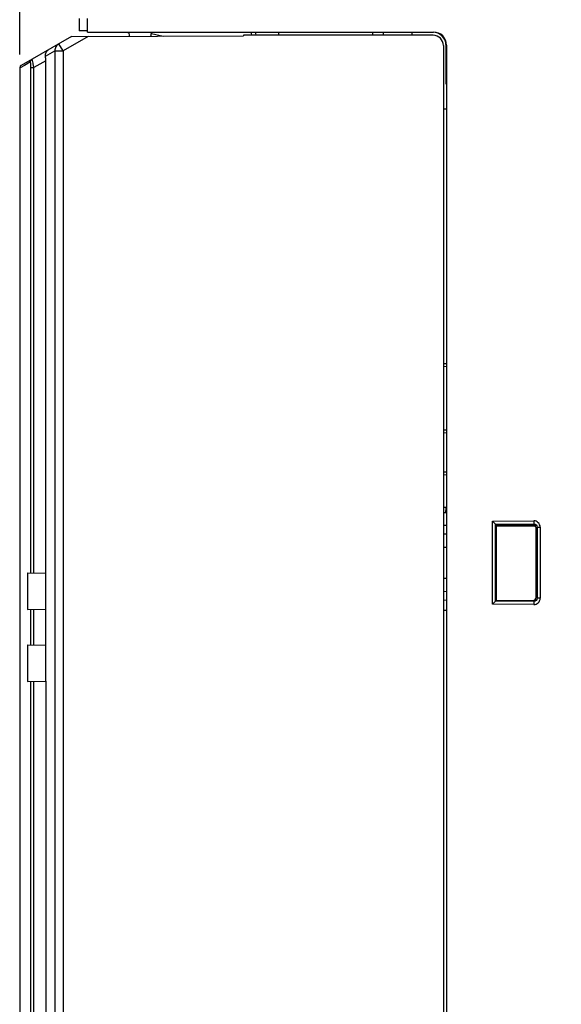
# Model space of a CAD drawing. Header units: millimetres. Extents: x 10777 to 12153, y -350 to 623.
# Tile 47 of 59: x 11153 to 11195, y 364 to 439. Entities that reach past the tile are written whole.
import ezdxf

# ---------------------------------------------------------------- set-up
doc = ezdxf.new("R2010")
doc.units = ezdxf.units.MM
for name, color, linetype in [('03_ALL_AXES', 7, 'Continuous'), ('07_ALL_FEATURES', 7, 'Continuous'), ('7_ALL_FEATURES', 7, 'Continuous')]:
    doc.layers.add(name, color=color, linetype=linetype)
doc.styles.get("Standard").update_dxf_attribs({"font": 'arial.ttf'})
doc.dimstyles.new('DIMSTYLE_1', dxfattribs={"dimtxt": 5, "dimasz": 3, "dimexe": 1, "dimexo": 1, "dimgap": 1.25, "dimtad": 1, "dimdec": 1, "dimzin": 0, "dimdsep": 46, "dimtxsty": 'Standard', "dimblk": '_FILLED', "dimblk1": '_FILLED', "dimblk2": '_FILLED', "dimcen": 0.09, "dimadec": 0, "dimazin": 0, "dimtp": 0.3, "dimtm": 0.3, "dimtfac": 1, "dimtdec": 1, "dimtofl": 0, "dimtmove": 0, "dimatfit": 3, "dimldrblk": '_FILLED', "dimfxl": 1, "dimtolj": 1, "dimtzin": 0, "dimarcsym": 0})

# ---------------------------------------------------------------- blocks, each defined once
blk = doc.blocks.new('_FILLED')
at = {"color": 0, "linetype": 'ByBlock'}
blk.add_solid([(0, 0), (-1, 0.167), (-1, -0.167)], dxfattribs=at)
blk = doc.blocks.new('*D9')
at = {"color": 0, "linetype": 'Continuous', "lineweight": -2, "transparency": 16777216}
for p, q in [((11153.322, 436.656), (11153.322, 511.014)), ((11318.922, 485.774), (11318.922, 511.014)), ((11156.322, 510.014), (11315.922, 510.014))]:
    blk.add_line(p, q, dxfattribs=at)
at = {"layer": 'DEFPOINTS', "color": 0, "linetype": 'Continuous', "transparency": 16777216}
for p in [(11318.922, 510.014), (11318.922, 484.774), (11153.322, 435.656)]:
    blk.add_point(p, dxfattribs=at)
at = {"color": 0, "linetype": 'Continuous', "lineweight": -2, "transparency": 16777216, "xscale": 3, "yscale": 3, "zscale": 3, "rotation": 180}
blk.add_blockref('_FILLED', (11153.322, 510.014), dxfattribs=at)
at = {"color": 0, "linetype": 'Continuous', "lineweight": -2, "transparency": 16777216, "xscale": 3, "yscale": 3, "zscale": 3}
blk.add_blockref('_FILLED', (11318.922, 510.014), dxfattribs=at)
at = {"color": 0, "linetype": 'Continuous', "transparency": 16777216, "insert": (11227.461, 516.264), "char_height": 5, "attachment_point": 2}
blk.add_mtext('\\A1;D', dxfattribs=at)

msp = doc.modelspace()

# ---------------------------------------------------------------- linework, layer by layer
at = {"color": 7, "linetype": 'Continuous'}
for p, q in [((11186.122, 401.814), (11185.882, 401.814)), ((11186.071, 401.814), (11186.031, 401.406))]:
    msp.add_line(p, q, dxfattribs=at)
at = {"layer": '03_ALL_AXES', "color": 7, "linetype": 'Continuous'}
for p, q in [((11163.443, 438.264), (11164.352, 438.061)), ((11171.162, 438.174), (11171.482, 438.174)), ((11185.882, 399.805), (11186.122, 399.801)), ((11185.882, 398.774), (11186.122, 398.774)), ((11185.882, 396.374), (11186.122, 396.374)), ((11186.122, 395.347), (11185.882, 395.342)), ((11185.882, 394.702), (11186.122, 394.707)), ((11186.122, 393.894), (11185.882, 393.894))]:
    msp.add_line(p, q, dxfattribs=at)
for radius, end in [(0.32, 36.19279), (0.64, 17.23683)]:
    msp.add_arc((11170.842, 438.174), radius, 0, end, dxfattribs=at)
at = {"layer": '07_ALL_FEATURES', "color": 7, "linetype": 'Continuous'}
for p, q in [((11157.882, 439.414), (11157.882, 438.469)), ((11158.522, 438.374), (11158.522, 439.414)), ((11158.522, 438.466), (11157.882, 438.469)), ((11157.298, 438.037), (11153.442, 435.81)), ((11158.586, 438.041), (11156.656, 436.927)), ((11157.298, 438.037), (11170.522, 438.083)), ((11158.522, 438.374), (11185.122, 438.374)), ((11161.517, 438.366), (11161.715, 438.322)), ((11161.714, 438.366), (11161.725, 438.052)), ((11185.082, 438.134), (11170.522, 438.134)), ((11170.522, 438.134), (11170.522, 438.083)), ((11173.242, 438.143), (11173.242, 438.362)), ((11180.442, 438.39), (11180.442, 438.136)), ((11181.242, 438.387), (11181.242, 438.135)), ((11155.307, 436.512), (11156.026, 436.927)), ((11156.026, 436.927), (11156.656, 436.927)), ((11156.026, 436.927), (11156.026, 269.931)), ((11156.656, 436.927), (11156.336, 437.481)), ((11156.656, 436.927), (11156.656, 269.292)), ((11185.882, 437.334), (11185.882, 289.365)), ((11186.122, 437.374), (11186.081, 437.358)), ((11186.081, 434.374), (11186.081, 437.358)), ((11186.122, 437.374), (11186.122, 289.365)), ((11155.322, 436.169), (11154.413, 435.645)), ((11155.322, 396.772), (11155.322, 436.169)), ((11153.322, 435.656), (11153.322, 245.254)), ((11153.414, 435.656), (11153.322, 435.602)), ((11153.691, 435.815), (11153.414, 435.656)), ((11154.152, 436.081), (11153.691, 435.815)), ((11154.182, 435.645), (11154.413, 435.645)), ((11154.182, 396.791), (11154.182, 435.645)), ((11154.413, 396.787), (11154.413, 435.645)), ((11186.122, 432.454), (11185.882, 432.454)), ((11185.882, 412.893), (11186.122, 412.881)), ((11185.882, 412.677), (11186.122, 412.665)), ((11186.122, 407.766), (11185.882, 407.754)), ((11186.122, 407.556), (11185.882, 407.544)), ((11185.882, 404.563), (11186.122, 404.551)), ((11185.882, 404.354), (11186.122, 404.341)), ((11186.122, 401.397), (11185.882, 401.397)), ((11189.65, 400.762), (11192.83, 400.79)), ((11189.65, 394.385), (11189.65, 400.762)), ((11189.89, 400.525), (11189.65, 400.762)), ((11189.89, 400.525), (11192.832, 400.551)), ((11192.832, 400.551), (11192.76, 400.478)), ((11192.83, 400.79), (11192.832, 400.551)), ((11186.122, 400.441), (11185.882, 400.445)), ((11189.89, 400.525), (11189.962, 400.454)), ((11189.89, 394.622), (11189.89, 400.525)), ((11189.962, 400.454), (11192.76, 400.478)), ((11189.962, 394.694), (11189.962, 400.454)), ((11192.96, 400.374), (11189.962, 400.374)), ((11193.074, 400.311), (11193.002, 400.238)), ((11193.002, 394.909), (11193.002, 400.238)), ((11193.074, 400.311), (11193.313, 400.311)), ((11193.074, 400.311), (11193.074, 394.836)), ((11193.313, 400.311), (11193.313, 394.836)), ((11153.912, 396.796), (11155.339, 396.771)), ((11153.912, 396.796), (11153.912, 393.973)), ((11155.339, 393.998), (11155.339, 396.771)), ((11189.89, 394.622), (11189.65, 394.385)), ((11189.962, 394.694), (11189.89, 394.622)), ((11192.832, 394.597), (11189.89, 394.622)), ((11189.962, 394.694), (11192.76, 394.669)), ((11192.832, 394.597), (11192.76, 394.669)), ((11192.832, 394.597), (11192.83, 394.357)), ((11193.074, 394.836), (11193.002, 394.909)), ((11193.313, 394.836), (11193.074, 394.836)), ((11153.912, 393.973), (11155.339, 393.998)), ((11154.182, 391.249), (11154.182, 393.978)), ((11154.413, 391.245), (11154.413, 393.982)), ((11155.322, 391.229), (11155.322, 393.998)), ((11192.83, 394.357), (11189.65, 394.385)), ((11153.912, 391.254), (11155.339, 391.229)), ((11153.912, 391.254), (11153.912, 388.431)), ((11155.339, 388.456), (11155.339, 391.229)), ((11153.912, 388.431), (11155.339, 388.456)), ((11154.182, 247.014), (11154.182, 388.436)), ((11154.413, 247.014), (11154.413, 388.44)), ((11155.322, 388.456), (11155.322, 247.014))]:
    msp.add_line(p, q, dxfattribs=at)
for centre, radius, start, end in [((11161.467, 438.56), 2, 345.44467, 354.38571), ((11185.081, 437.359), 0.999, 22.48017, 33.73521), ((11185.074, 437.357), 1.006, 11.44512, 22.40919), ((11185.078, 437.357), 1.003, 0.05089, 11.48139), ((11153.562, 435.602), 0.24, 120, 168.1797), ((11192.834, 400.311), 0.479, 359.97062, 90.52938), ((11192.762, 400.238), 0.24, 0.00019, 90.49981), ((11192.762, 394.909), 0.24, 269.50023, 359.99977), ((11192.834, 394.836), 0.479, 269.47062, 0.02938)]:
    msp.add_arc(centre, radius, start, end, dxfattribs=at)
for centre, major_axis, ratio, start_param, end_param in [((11185.082, 437.334), (0, 0.8), 0.999962, -1.570796, 0), ((11185.121, 437.374), (0.934, 0.359), 0.999705, -0.367026, 1.203572), ((11155.204, 436.089), (0.013, 0.743), 0.156677, -1.459469, -0.962609)]:
    msp.add_ellipse(centre, major_axis=major_axis, ratio=ratio, start_param=start_param, end_param=end_param, dxfattribs=at)
for points in [[(11185.913, 437.914), (11185.771, 438.126), (11185.527, 438.288), (11185.277, 438.339)], [(11154.152, 436.081), (11154.151, 436.161), (11154.202, 436.249), (11154.271, 436.289)]]:
    msp.add_open_spline(points, degree=3, dxfattribs=at)
for points, knots in [([(11155.307, 436.512), (11155.298, 436.618), (11155.324, 436.822), (11155.463, 436.977), (11155.539, 437.021)], [0, 0, 0, 0, 0.546196, 1, 1, 1, 1]), ([(11156.336, 437.481), (11156.241, 437.426), (11156.078, 437.262), (11156.024, 437.037), (11156.026, 436.927)], [0, 0, 0, 0, 0.497612, 1, 1, 1, 1]), ([(11154.413, 435.645), (11154.398, 435.726), (11154.37, 435.877), (11154.333, 436.059), (11154.307, 436.173), (11154.292, 436.239), (11154.282, 436.264), (11154.275, 436.291), (11154.271, 436.289)], [0, 0, 0, 0, 0.376449, 0.701468, 0.828229, 0.922919, 0.980839, 1, 1, 1, 1]), ([(11154.182, 435.645), (11154.182, 435.699), (11154.18, 435.796), (11154.176, 435.947), (11154.166, 436.006), (11154.161, 436.087), (11154.152, 436.081)], [0, 0, 0, 0, 0.368572, 0.69469, 0.923023, 1, 1, 1, 1]), ([(11192.832, 400.551), (11192.893, 400.551), (11193.022, 400.501), (11193.074, 400.372), (11193.074, 400.311)], [0, 0, 0, 0, 0.500081, 1, 1, 1, 1]), ([(11193.074, 394.836), (11193.074, 394.775), (11193.022, 394.646), (11192.893, 394.596), (11192.832, 394.597)], [0, 0, 0, 0, 0.500081, 1, 1, 1, 1])]:
    msp.add_open_spline(points, degree=3, knots=knots, dxfattribs=at)
at = {"layer": '7_ALL_FEATURES', "color": 7, "linetype": 'Continuous'}
msp.add_line((11183.482, 438.133), (11183.482, 438.359), dxfattribs=at)

# ---------------------------------------------------------------- dimensions: what is measured, and where the dimension line sits
at = {"color": 7, "linetype": 'Continuous'}
dim = msp.add_linear_dim(base=(11318.922, 510.014), p1=(11153.322, 435.656), p2=(11318.922, 484.774), text='D', dimstyle='DIMSTYLE_1', dxfattribs=at)
dim.commit()
dim.dimension.update_dxf_attribs({"geometry": '*D9', "text_midpoint": (11227.461, 510.014), "dimtype": 160})

doc.saveas('drawing.dxf')
